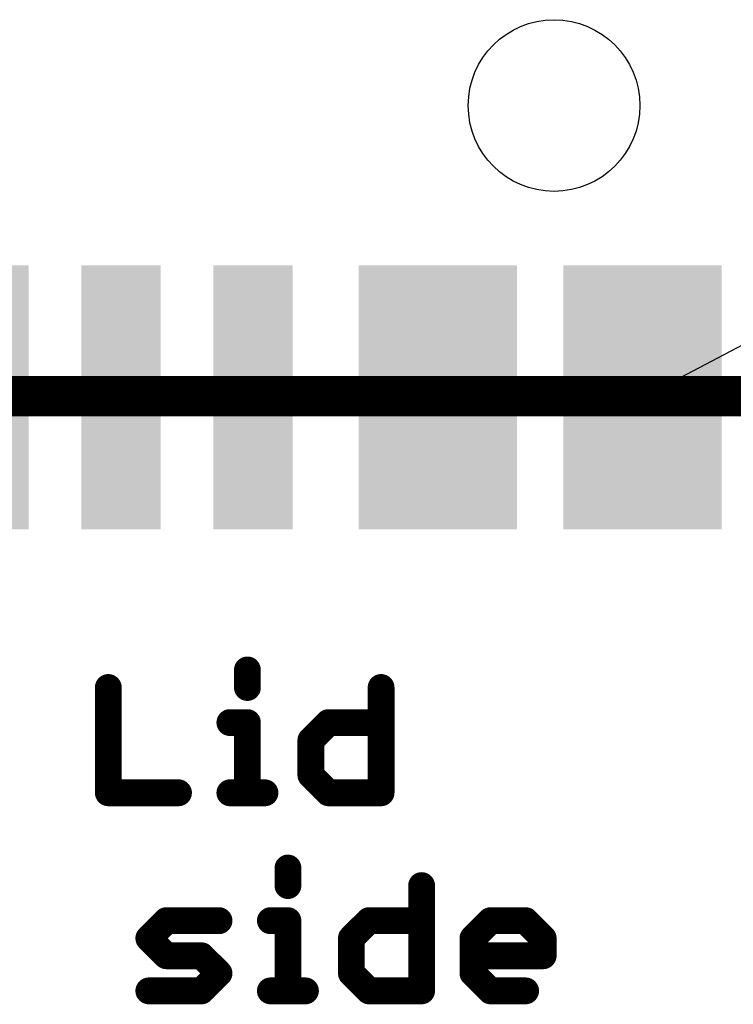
# Model space of a CAD drawing. Extents: x -35 to 35, y -57 to 81.
# Tile 99 of 153: x 0.87 to 3.57, y 46.17 to 49.9. Entities that reach past the tile are written whole.
import ezdxf

# ---------------------------------------------------------------- set-up
doc = ezdxf.new("R2010")
doc.units = 0
for name, color, linetype in [('1', 22, 'CONTINUOUS'), ('19', 53, 'CONTINUOUS'), ('20', 253, 'CONTINUOUS'), ('51', 53, 'CONTINUOUS')]:
    doc.layers.add(name, color=color, linetype=linetype)

# ---------------------------------------------------------------- blocks, each defined once
blk = doc.blocks.new('RECT')
blk.add_solid([(-0.5, -0.5), (0.5, -0.5), (-0.5, 0.5), (0.5, 0.5)])

msp = doc.modelspace()

# ---------------------------------------------------------------- linework, layer by layer
at = {"layer": '19'}
for p, q in [((3.225, 48.473), (4.318, 49.048)), ((-3.225, 48.473), (3.225, 48.473))]:
    msp.add_line(p, q, dxfattribs=at)
at = {"layer": '20'}
msp.add_circle((2.89, 49.578), 0.325, dxfattribs=at)
at = {"layer": '51'}
for points, const_width in [([(4.32, 48.478), (-4.32, 48.478)], 0.1524), ([(1.7286, 47.441), (1.7286, 47.3745)], 0.1016), ([(1.2018, 47.3745), (1.2018, 46.9758)], 0.1016), ([(2.2349, 47.3745), (2.2349, 46.9758)], 0.1016), ([(1.6622, 47.2416), (1.7286, 47.2416)], 0.1016), ([(1.7286, 47.2416), (1.7286, 46.9758)], 0.1016), ([(1.9691, 47.1752), (2.0355, 47.2416)], 0.1016), ([(2.0355, 47.2416), (2.2349, 47.2416)], 0.1016), ([(1.9691, 47.0423), (1.9691, 47.1752)], 0.1016), ([(2.0355, 46.9758), (1.9691, 47.0423)], 0.1016), ([(1.2018, 46.9758), (1.4676, 46.9758)], 0.1016), ([(1.6622, 46.9758), (1.7951, 46.9758)], 0.1016), ([(2.2349, 46.9758), (2.0355, 46.9758)], 0.1016), ([(1.8821, 46.691), (1.8821, 46.6245)], 0.1016), ([(2.3884, 46.6245), (2.3884, 46.2258)], 0.1016), ([(1.3552, 46.4252), (1.4217, 46.4916)], 0.1016), ([(1.4217, 46.4916), (1.6211, 46.4916)], 0.1016), ([(1.8156, 46.4916), (1.8821, 46.4916)], 0.1016), ([(1.8821, 46.4916), (1.8821, 46.2258)], 0.1016), ([(2.1225, 46.4252), (2.189, 46.4916)], 0.1016), ([(2.189, 46.4916), (2.3884, 46.4916)], 0.1016), ([(2.5829, 46.4252), (2.6494, 46.4916)], 0.1016), ([(2.6494, 46.4916), (2.7823, 46.4916)], 0.1016), ([(2.7823, 46.4916), (2.8488, 46.4252)], 0.1016), ([(1.4217, 46.3587), (1.3552, 46.4252)], 0.1016), ([(2.1225, 46.2923), (2.1225, 46.4252)], 0.1016), ([(2.5829, 46.2923), (2.5829, 46.4252)], 0.1016), ([(2.8488, 46.4252), (2.8488, 46.3587)], 0.1016), ([(1.5546, 46.3587), (1.4217, 46.3587)], 0.1016), ([(1.6211, 46.2923), (1.5546, 46.3587)], 0.1016), ([(2.8488, 46.3587), (2.5829, 46.3587)], 0.1016), ([(1.5546, 46.2258), (1.6211, 46.2923)], 0.1016), ([(2.189, 46.2258), (2.1225, 46.2923)], 0.1016), ([(2.6494, 46.2258), (2.5829, 46.2923)], 0.1016), ([(1.3552, 46.2258), (1.5546, 46.2258)], 0.1016), ([(1.8156, 46.2258), (1.9485, 46.2258)], 0.1016), ([(2.3884, 46.2258), (2.189, 46.2258)], 0.1016), ([(2.7823, 46.2258), (2.6494, 46.2258)], 0.1016)]:
    msp.add_lwpolyline(points, dxfattribs=dict(at, const_width=const_width))
at = {"layer": '51', "const_width": 0.0508}
for points in [[(1.754, 47.441, 1), (1.7032, 47.441)], [(1.2272, 47.3745, 1), (1.1764, 47.3745)], [(2.2603, 47.3745, 1), (2.2095, 47.3745)], [(1.7032, 47.3745, 1), (1.754, 47.3745)], [(1.6622, 47.267, 1), (1.6622, 47.2162)], [(1.754, 47.2416, 1), (1.7032, 47.2416)], [(1.7286, 47.2162, 1), (1.7286, 47.267)], [(2.0355, 47.267, 1), (2.0355, 47.2162)], [(2.0535, 47.2237, 1), (2.0176, 47.2596)], [(2.2349, 47.2162, 1), (2.2349, 47.267)], [(1.9945, 47.1752, 1), (1.9437, 47.1752)], [(1.9511, 47.1931, 1), (1.987, 47.1572)], [(1.987, 47.0602, 1), (1.9511, 47.0243)], [(1.9437, 47.0423, 1), (1.9945, 47.0423)], [(1.2018, 47.0012, 1), (1.2018, 46.9504)], [(1.4676, 46.9504, 1), (1.4676, 47.0012)], [(1.6622, 47.0012, 1), (1.6622, 46.9504)], [(1.7951, 46.9504, 1), (1.7951, 47.0012)], [(2.0355, 47.0012, 1), (2.0355, 46.9504)], [(2.0176, 46.9578, 1), (2.0535, 46.9938)], [(2.2349, 46.9504, 1), (2.2349, 47.0012)], [(1.1764, 46.9758, 1), (1.2272, 46.9758)], [(1.7032, 46.9758, 1), (1.754, 46.9758)], [(2.2095, 46.9758, 1), (2.2603, 46.9758)], [(1.9075, 46.691, 1), (1.8567, 46.691)], [(2.4138, 46.6245, 1), (2.363, 46.6245)], [(1.8567, 46.6245, 1), (1.9075, 46.6245)], [(1.4217, 46.517, 1), (1.4217, 46.4662)], [(1.4396, 46.4737, 1), (1.4037, 46.5096)], [(1.6211, 46.4662, 1), (1.6211, 46.517)], [(1.8156, 46.517, 1), (1.8156, 46.4662)], [(1.9075, 46.4916, 1), (1.8567, 46.4916)], [(1.8821, 46.4662, 1), (1.8821, 46.517)], [(2.189, 46.517, 1), (2.189, 46.4662)], [(2.207, 46.4737, 1), (2.171, 46.5096)], [(2.3884, 46.4662, 1), (2.3884, 46.517)], [(2.6494, 46.517, 1), (2.6494, 46.4662)], [(2.6674, 46.4737, 1), (2.6314, 46.5096)], [(2.8003, 46.5096, 1), (2.7643, 46.4737)], [(2.7823, 46.4662, 1), (2.7823, 46.517)], [(1.3732, 46.4431, 1), (1.3373, 46.4072)], [(1.3373, 46.4431, 1), (1.3732, 46.4072)], [(2.1479, 46.4252, 1), (2.0971, 46.4252)], [(2.1046, 46.4431, 1), (2.1405, 46.4072)], [(2.6083, 46.4252, 1), (2.5575, 46.4252)], [(2.565, 46.4431, 1), (2.6009, 46.4072)], [(2.8742, 46.4252, 1), (2.8234, 46.4252)], [(2.8308, 46.4072, 1), (2.8667, 46.4431)], [(1.4217, 46.3841, 1), (1.4217, 46.3333)], [(1.4037, 46.3408, 1), (1.4396, 46.3767)], [(1.5726, 46.3767, 1), (1.5366, 46.3408)], [(1.5546, 46.3333, 1), (1.5546, 46.3841)], [(2.5829, 46.3841, 1), (2.5829, 46.3333)], [(2.8234, 46.3587, 1), (2.8742, 46.3587)], [(2.8488, 46.3333, 1), (2.8488, 46.3841)], [(1.639, 46.2743, 1), (1.6031, 46.3102)], [(2.1405, 46.3102, 1), (2.1046, 46.2743)], [(2.6009, 46.3102, 1), (2.565, 46.2743)], [(1.6031, 46.2743, 1), (1.639, 46.3102)], [(2.0971, 46.2923, 1), (2.1479, 46.2923)], [(2.5575, 46.2923, 1), (2.6083, 46.2923)], [(1.3552, 46.2512, 1), (1.3552, 46.2004)], [(1.5366, 46.2438, 1), (1.5726, 46.2078)], [(1.5546, 46.2004, 1), (1.5546, 46.2512)], [(1.8156, 46.2512, 1), (1.8156, 46.2004)], [(1.9485, 46.2004, 1), (1.9485, 46.2512)], [(2.189, 46.2512, 1), (2.189, 46.2004)], [(2.171, 46.2078, 1), (2.207, 46.2438)], [(2.3884, 46.2004, 1), (2.3884, 46.2512)], [(2.6494, 46.2512, 1), (2.6494, 46.2004)], [(2.6314, 46.2078, 1), (2.6674, 46.2438)], [(2.7823, 46.2004, 1), (2.7823, 46.2512)], [(1.8567, 46.2258, 1), (1.9075, 46.2258)], [(2.363, 46.2258, 1), (2.4138, 46.2258)]]:
    msp.add_lwpolyline(points, format="xyb", dxfattribs=at)

# ---------------------------------------------------------------- block references
at = {"layer": '1'}
for p, xscale in [((0.75, 48.473), 0.3), ((1.25, 48.473), 0.3), ((1.75, 48.473), 0.3), ((2.45, 48.473), 0.6), ((3.225, 48.473), 0.6)]:
    msp.add_blockref('RECT', p, dxfattribs=dict(at, xscale=xscale))
at = {"layer": '51', "yscale": 0.5, "rotation": 180}
for p, xscale in [((1.25, 48.478), 0.2), ((1.75, 48.478), 0.2), ((2.45, 48.478), 0.4), ((3.225, 48.478), 0.4)]:
    msp.add_blockref('RECT', p, dxfattribs=dict(at, xscale=xscale))

doc.saveas('drawing.dxf')
